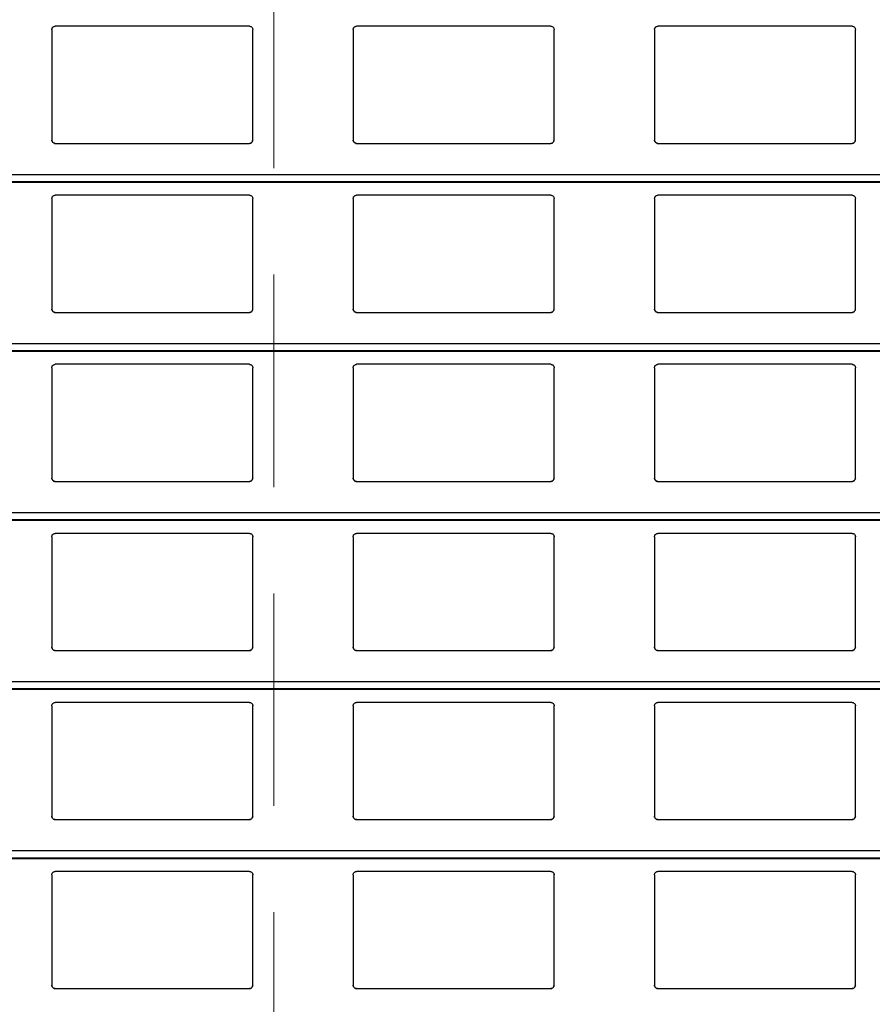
# Model space of a CAD drawing. Header units: millimetres. Extents: x 26 to 422, y 4 to 419.
# Tile 66 of 83: x 243.26 to 248.36, y 383.6 to 389.49. Entities that reach past the tile are written whole.
import ezdxf

# ---------------------------------------------------------------- set-up
doc = ezdxf.new("R2010")
doc.units = ezdxf.units.MM
doc.linetypes.add('HIDDEN', pattern=[1.905, 1.27, -0.635])

msp = doc.modelspace()

# ---------------------------------------------------------------- linework, layer by layer
at = {"color": 7, "linetype": 'HIDDEN', "lineweight": 18}
msp.add_line((244.7799, 410.822), (244.7799, 348.7529), dxfattribs=at)
at = {"color": 7, "linetype": 'Continuous', "lineweight": 25}
for p, q in [((243.4545, 389.4259), (243.4545, 388.7659)), ((244.6345, 389.4459), (243.4745, 389.4459)), ((244.6545, 388.7659), (244.6545, 389.4259)), ((245.2545, 389.4259), (245.2545, 388.7659)), ((246.4345, 389.4459), (245.2745, 389.4459)), ((246.4545, 388.7659), (246.4545, 389.4259)), ((247.0545, 389.4259), (247.0545, 388.7659)), ((248.2345, 389.4459), (247.0745, 389.4459)), ((248.2545, 388.7659), (248.2545, 389.4259)), ((243.4745, 388.7459), (244.6345, 388.7459)), ((245.2745, 388.7459), (246.4345, 388.7459)), ((247.0745, 388.7459), (248.2345, 388.7459)), ((210.8795, 388.5142), (251.961, 388.5142)), ((243.4545, 388.4159), (243.4545, 387.7559)), ((244.6345, 388.4359), (243.4745, 388.4359)), ((244.6545, 387.7559), (244.6545, 388.4159)), ((245.2545, 388.4159), (245.2545, 387.7559)), ((246.4345, 388.4359), (245.2745, 388.4359)), ((246.4545, 387.7559), (246.4545, 388.4159)), ((247.0545, 388.4159), (247.0545, 387.7559)), ((248.2345, 388.4359), (247.0745, 388.4359)), ((248.2545, 387.7559), (248.2545, 388.4159)), ((243.4745, 387.7359), (244.6345, 387.7359)), ((245.2745, 387.7359), (246.4345, 387.7359)), ((247.0745, 387.7359), (248.2345, 387.7359)), ((210.8795, 387.5042), (251.961, 387.5042)), ((243.4545, 387.4059), (243.4545, 386.7459)), ((244.6345, 387.4259), (243.4745, 387.4259)), ((244.6545, 386.7459), (244.6545, 387.4059)), ((245.2545, 387.4059), (245.2545, 386.7459)), ((246.4345, 387.4259), (245.2745, 387.4259)), ((246.4545, 386.7459), (246.4545, 387.4059)), ((247.0545, 387.4059), (247.0545, 386.7459)), ((248.2345, 387.4259), (247.0745, 387.4259)), ((248.2545, 386.7459), (248.2545, 387.4059)), ((243.4745, 386.7259), (244.6345, 386.7259)), ((245.2745, 386.7259), (246.4345, 386.7259)), ((247.0745, 386.7259), (248.2345, 386.7259)), ((210.8795, 386.4942), (251.961, 386.4942)), ((243.4545, 386.3959), (243.4545, 385.7359)), ((244.6345, 386.4159), (243.4745, 386.4159)), ((244.6545, 385.7359), (244.6545, 386.3959)), ((245.2545, 386.3959), (245.2545, 385.7359)), ((246.4345, 386.4159), (245.2745, 386.4159)), ((246.4545, 385.7359), (246.4545, 386.3959)), ((247.0545, 386.3959), (247.0545, 385.7359)), ((248.2345, 386.4159), (247.0745, 386.4159)), ((248.2545, 385.7359), (248.2545, 386.3959)), ((243.4745, 385.7159), (244.6345, 385.7159)), ((245.2745, 385.7159), (246.4345, 385.7159)), ((247.0745, 385.7159), (248.2345, 385.7159)), ((210.8795, 385.4842), (251.961, 385.4842)), ((244.6345, 385.4059), (243.4745, 385.4059)), ((246.4345, 385.4059), (245.2745, 385.4059)), ((248.2345, 385.4059), (247.0745, 385.4059)), ((243.4545, 385.3859), (243.4545, 384.7259)), ((244.6545, 384.7259), (244.6545, 385.3859)), ((245.2545, 385.3859), (245.2545, 384.7259)), ((246.4545, 384.7259), (246.4545, 385.3859)), ((247.0545, 385.3859), (247.0545, 384.7259)), ((248.2545, 384.7259), (248.2545, 385.3859)), ((243.4745, 384.7059), (244.6345, 384.7059)), ((245.2745, 384.7059), (246.4345, 384.7059)), ((247.0745, 384.7059), (248.2345, 384.7059)), ((210.8795, 384.4742), (251.961, 384.4742)), ((244.6345, 384.3959), (243.4745, 384.3959)), ((246.4345, 384.3959), (245.2745, 384.3959)), ((248.2345, 384.3959), (247.0745, 384.3959)), ((243.4545, 384.3759), (243.4545, 383.7159)), ((244.6545, 383.7159), (244.6545, 384.3759)), ((245.2545, 384.3759), (245.2545, 383.7159)), ((246.4545, 383.7159), (246.4545, 384.3759)), ((247.0545, 384.3759), (247.0545, 383.7159)), ((248.2545, 383.7159), (248.2545, 384.3759)), ((243.4745, 383.6959), (244.6345, 383.6959)), ((245.2745, 383.6959), (246.4345, 383.6959)), ((247.0745, 383.6959), (248.2345, 383.6959))]:
    msp.add_line(p, q, dxfattribs=at)
at = {"color": 8, "linetype": 'Continuous', "lineweight": 25}
for p, q in [((251.961, 388.5583), (210.8795, 388.5583)), ((251.961, 388.5161), (210.8795, 388.5161)), ((251.961, 387.5483), (210.8795, 387.5483)), ((251.961, 387.5061), (210.8795, 387.5061)), ((251.961, 386.5383), (210.8795, 386.5383)), ((251.961, 386.4961), (210.8795, 386.4961)), ((251.961, 385.5283), (210.8795, 385.5283)), ((251.961, 385.4861), (210.8795, 385.4861)), ((251.961, 384.5183), (210.8795, 384.5183)), ((251.961, 384.4761), (210.8795, 384.4761))]:
    msp.add_line(p, q, dxfattribs=at)
at = {"color": 7, "linetype": 'Continuous', "lineweight": 25}
for points, knots in [([(243.4545, 389.4259), (243.4547, 389.4284), (243.4552, 389.4332), (243.4592, 389.4396), (243.465, 389.444), (243.4705, 389.4458), (243.4736, 389.4459), (243.4745, 389.4459)], [0, 0, 0, 0, 0.241288, 0.482942, 0.71358, 0.923001, 1, 1, 1, 1]), ([(244.6345, 389.4459), (244.6366, 389.4458), (244.6408, 389.4454), (244.6464, 389.4424), (244.6509, 389.4379), (244.6539, 389.4322), (244.6543, 389.428), (244.6545, 389.4259)], [0, 0, 0, 0, 0.190918, 0.381641, 0.579727, 0.795424, 1, 1, 1, 1]), ([(245.2545, 389.4259), (245.2547, 389.4284), (245.2552, 389.4332), (245.2592, 389.4396), (245.265, 389.444), (245.2705, 389.4458), (245.2736, 389.4459), (245.2745, 389.4459)], [0, 0, 0, 0, 0.241288, 0.482942, 0.71358, 0.923001, 1, 1, 1, 1]), ([(246.4345, 389.4459), (246.4366, 389.4458), (246.4408, 389.4454), (246.4464, 389.4424), (246.4509, 389.4379), (246.4539, 389.4322), (246.4543, 389.428), (246.4545, 389.4259)], [0, 0, 0, 0, 0.190911, 0.381627, 0.579805, 0.795432, 1, 1, 1, 1]), ([(247.0545, 389.4259), (247.0547, 389.4284), (247.0552, 389.4332), (247.0592, 389.4396), (247.065, 389.444), (247.0705, 389.4458), (247.0736, 389.4459), (247.0745, 389.4459)], [0, 0, 0, 0, 0.241236, 0.482863, 0.713475, 0.923009, 1, 1, 1, 1]), ([(248.2345, 389.4459), (248.2366, 389.4458), (248.2408, 389.4454), (248.2464, 389.4424), (248.2509, 389.4379), (248.2539, 389.4322), (248.2543, 389.428), (248.2545, 389.4259)], [0, 0, 0, 0, 0.191042, 0.381745, 0.579811, 0.795424, 1, 1, 1, 1]), ([(243.4745, 388.7459), (243.4723, 388.7462), (243.4679, 388.7466), (243.462, 388.7499), (243.4574, 388.7548), (243.4549, 388.7604), (243.4546, 388.7643), (243.4545, 388.7659)], [0, 0, 0, 0, 0.207884, 0.415643, 0.626051, 0.841672, 1, 1, 1, 1]), ([(243.4545, 388.7659), (243.4547, 388.7636), (243.4551, 388.7588), (243.4579, 388.7549), (243.4594, 388.7528)], [0, 0, 0, 0, 0.484715, 1, 1, 1, 1]), ([(243.4594, 388.7528), (243.461, 388.7513), (243.4643, 388.7482), (243.4698, 388.7462), (243.4733, 388.746), (243.4745, 388.7459)], [0, 0, 0, 0, 0.39666, 0.793888, 1, 1, 1, 1]), ([(244.6545, 388.7659), (244.6542, 388.7637), (244.6538, 388.7591), (244.6502, 388.753), (244.6449, 388.7485), (244.6393, 388.7462), (244.6358, 388.746), (244.6345, 388.7459)], [0, 0, 0, 0, 0.221353, 0.442725, 0.662072, 0.876197, 1, 1, 1, 1]), ([(244.6345, 388.7459), (244.6366, 388.7462), (244.641, 388.7466), (244.6461, 388.7493), (244.6486, 388.7518), (244.6496, 388.7528)], [0, 0, 0, 0, 0.375714, 0.751091, 1, 1, 1, 1]), ([(244.6496, 388.7528), (244.6509, 388.7547), (244.6538, 388.7587), (244.6542, 388.7635), (244.6545, 388.7659)], [0, 0, 0, 0, 0.480493, 1, 1, 1, 1]), ([(245.2745, 388.7459), (245.2723, 388.7462), (245.2679, 388.7466), (245.262, 388.7499), (245.2574, 388.7548), (245.2549, 388.7604), (245.2546, 388.7643), (245.2545, 388.7659)], [0, 0, 0, 0, 0.207884, 0.415643, 0.626051, 0.841672, 1, 1, 1, 1]), ([(245.2545, 388.7659), (245.2547, 388.7636), (245.2551, 388.7588), (245.2579, 388.7549), (245.2594, 388.7528)], [0, 0, 0, 0, 0.484822, 1, 1, 1, 1]), ([(245.2594, 388.7528), (245.261, 388.7513), (245.2643, 388.7482), (245.2698, 388.7462), (245.2733, 388.746), (245.2745, 388.7459)], [0, 0, 0, 0, 0.396897, 0.794151, 1, 1, 1, 1]), ([(246.4545, 388.7659), (246.4542, 388.7637), (246.4538, 388.7591), (246.4502, 388.753), (246.4449, 388.7485), (246.4393, 388.7462), (246.4358, 388.746), (246.4345, 388.7459)], [0, 0, 0, 0, 0.221353, 0.442725, 0.662072, 0.876197, 1, 1, 1, 1]), ([(246.4345, 388.7459), (246.4366, 388.7462), (246.441, 388.7466), (246.4461, 388.7493), (246.4486, 388.7518), (246.4496, 388.7528)], [0, 0, 0, 0, 0.3759755, 0.7510985, 1, 1, 1, 1]), ([(246.4496, 388.7528), (246.4509, 388.7547), (246.4538, 388.7587), (246.4542, 388.7635), (246.4545, 388.7659)], [0, 0, 0, 0, 0.480493, 1, 1, 1, 1]), ([(247.0745, 388.7459), (247.0723, 388.7462), (247.0679, 388.7466), (247.062, 388.7499), (247.0574, 388.7548), (247.0549, 388.7604), (247.0546, 388.7643), (247.0545, 388.7659)], [0, 0, 0, 0, 0.207861, 0.415728, 0.626112, 0.841708, 1, 1, 1, 1]), ([(247.0545, 388.7659), (247.0547, 388.7636), (247.0551, 388.7588), (247.0579, 388.7549), (247.0594, 388.7528)], [0, 0, 0, 0, 0.484715, 1, 1, 1, 1]), ([(247.0594, 388.7528), (247.061, 388.7513), (247.0643, 388.7482), (247.0698, 388.7462), (247.0733, 388.746), (247.0745, 388.7459)], [0, 0, 0, 0, 0.39666, 0.793888, 1, 1, 1, 1]), ([(248.2545, 388.7659), (248.2542, 388.7637), (248.2538, 388.7591), (248.2502, 388.753), (248.2449, 388.7485), (248.2393, 388.7462), (248.2358, 388.746), (248.2345, 388.7459)], [0, 0, 0, 0, 0.22132, 0.442659, 0.661973, 0.876065, 1, 1, 1, 1]), ([(248.2345, 388.7459), (248.2366, 388.7462), (248.241, 388.7466), (248.2461, 388.7493), (248.2486, 388.7518), (248.2496, 388.7528)], [0, 0, 0, 0, 0.3759755, 0.7510985, 1, 1, 1, 1]), ([(248.2496, 388.7528), (248.2509, 388.7547), (248.2538, 388.7587), (248.2542, 388.7635), (248.2545, 388.7659)], [0, 0, 0, 0, 0.480465, 1, 1, 1, 1]), ([(243.4545, 388.4159), (243.4547, 388.4184), (243.4552, 388.4232), (243.4592, 388.4296), (243.465, 388.434), (243.4705, 388.4358), (243.4736, 388.4359), (243.4745, 388.4359)], [0, 0, 0, 0, 0.241283, 0.482931, 0.713608, 0.923002, 1, 1, 1, 1]), ([(244.6345, 388.4359), (244.6366, 388.4358), (244.6408, 388.4354), (244.6464, 388.4324), (244.6509, 388.4279), (244.6539, 388.4222), (244.6543, 388.418), (244.6545, 388.4159)], [0, 0, 0, 0, 0.190914, 0.381601, 0.579731, 0.795363, 1, 1, 1, 1]), ([(245.2545, 388.4159), (245.2547, 388.4184), (245.2552, 388.4232), (245.2592, 388.4296), (245.265, 388.434), (245.2705, 388.4358), (245.2736, 388.4359), (245.2745, 388.4359)], [0, 0, 0, 0, 0.241283, 0.482931, 0.713608, 0.923002, 1, 1, 1, 1]), ([(246.4345, 388.4359), (246.4366, 388.4358), (246.4408, 388.4354), (246.4464, 388.4324), (246.4509, 388.4279), (246.4539, 388.4222), (246.4543, 388.418), (246.4545, 388.4159)], [0, 0, 0, 0, 0.190907, 0.381586, 0.579808, 0.79537, 1, 1, 1, 1]), ([(247.0545, 388.4159), (247.0547, 388.4184), (247.0552, 388.4232), (247.0592, 388.4296), (247.065, 388.434), (247.0705, 388.4358), (247.0736, 388.4359), (247.0745, 388.4359)], [0, 0, 0, 0, 0.241231, 0.482852, 0.713502, 0.923011, 1, 1, 1, 1]), ([(248.2345, 388.4359), (248.2366, 388.4358), (248.2408, 388.4354), (248.2464, 388.4324), (248.2509, 388.4279), (248.2539, 388.4222), (248.2543, 388.418), (248.2545, 388.4159)], [0, 0, 0, 0, 0.191037, 0.381705, 0.579815, 0.795363, 1, 1, 1, 1]), ([(243.4745, 387.7359), (243.4723, 387.7362), (243.4679, 387.7366), (243.462, 387.7399), (243.4574, 387.7448), (243.4549, 387.7504), (243.4546, 387.7543), (243.4545, 387.7559)], [0, 0, 0, 0, 0.207893, 0.415625, 0.626041, 0.841738, 1, 1, 1, 1]), ([(243.4545, 387.7559), (243.4547, 387.7536), (243.4551, 387.7488), (243.4579, 387.7449), (243.4594, 387.7428)], [0, 0, 0, 0, 0.4845669, 1, 1, 1, 1]), ([(244.6545, 387.7559), (244.6542, 387.7537), (244.6538, 387.7491), (244.6502, 387.743), (244.6449, 387.7385), (244.6393, 387.7362), (244.6358, 387.736), (244.6345, 387.7359)], [0, 0, 0, 0, 0.221359, 0.442737, 0.66209, 0.876193, 1, 1, 1, 1]), ([(244.6496, 387.7428), (244.6509, 387.7447), (244.6538, 387.7487), (244.6542, 387.7535), (244.6545, 387.7559)], [0, 0, 0, 0, 0.480493, 1, 1, 1, 1]), ([(245.2745, 387.7359), (245.2723, 387.7362), (245.2679, 387.7366), (245.262, 387.7399), (245.2574, 387.7448), (245.2549, 387.7504), (245.2546, 387.7543), (245.2545, 387.7559)], [0, 0, 0, 0, 0.207893, 0.415625, 0.626041, 0.841738, 1, 1, 1, 1]), ([(245.2545, 387.7559), (245.2547, 387.7536), (245.2551, 387.7488), (245.2579, 387.7449), (245.2594, 387.7428)], [0, 0, 0, 0, 0.484674, 1, 1, 1, 1]), ([(246.4545, 387.7559), (246.4542, 387.7537), (246.4538, 387.7491), (246.4502, 387.743), (246.4449, 387.7385), (246.4393, 387.7362), (246.4358, 387.736), (246.4345, 387.7359)], [0, 0, 0, 0, 0.221359, 0.442737, 0.66209, 0.876193, 1, 1, 1, 1]), ([(246.4496, 387.7428), (246.4509, 387.7447), (246.4538, 387.7487), (246.4542, 387.7535), (246.4545, 387.7559)], [0, 0, 0, 0, 0.480493, 1, 1, 1, 1]), ([(247.0745, 387.7359), (247.0723, 387.7362), (247.0679, 387.7366), (247.062, 387.7399), (247.0574, 387.7448), (247.0549, 387.7504), (247.0546, 387.7543), (247.0545, 387.7559)], [0, 0, 0, 0, 0.207869, 0.415709, 0.626102, 0.841774, 1, 1, 1, 1]), ([(247.0545, 387.7559), (247.0547, 387.7536), (247.0551, 387.7488), (247.0579, 387.7449), (247.0594, 387.7428)], [0, 0, 0, 0, 0.4845669, 1, 1, 1, 1]), ([(248.2545, 387.7559), (248.2542, 387.7537), (248.2538, 387.7491), (248.2502, 387.743), (248.2449, 387.7385), (248.2393, 387.7362), (248.2358, 387.736), (248.2345, 387.7359)], [0, 0, 0, 0, 0.221326, 0.442671, 0.661991, 0.876062, 1, 1, 1, 1]), ([(248.2496, 387.7428), (248.2509, 387.7447), (248.2538, 387.7487), (248.2542, 387.7535), (248.2545, 387.7559)], [0, 0, 0, 0, 0.480465, 1, 1, 1, 1]), ([(243.4594, 387.7428), (243.461, 387.7413), (243.4643, 387.7382), (243.4698, 387.7362), (243.4733, 387.736), (243.4745, 387.7359)], [0, 0, 0, 0, 0.396665, 0.793898, 1, 1, 1, 1]), ([(244.6345, 387.7359), (244.6366, 387.7362), (244.641, 387.7366), (244.6461, 387.7393), (244.6486, 387.7418), (244.6496, 387.7428)], [0, 0, 0, 0, 0.3757113, 0.751171, 1, 1, 1, 1]), ([(245.2594, 387.7428), (245.261, 387.7413), (245.2643, 387.7382), (245.2698, 387.7362), (245.2733, 387.736), (245.2745, 387.7359)], [0, 0, 0, 0, 0.396902, 0.79416, 1, 1, 1, 1]), ([(246.4345, 387.7359), (246.4366, 387.7362), (246.441, 387.7366), (246.4461, 387.7393), (246.4486, 387.7418), (246.4496, 387.7428)], [0, 0, 0, 0, 0.375972, 0.751179, 1, 1, 1, 1]), ([(247.0594, 387.7428), (247.061, 387.7413), (247.0643, 387.7382), (247.0698, 387.7362), (247.0733, 387.736), (247.0745, 387.7359)], [0, 0, 0, 0, 0.396665, 0.793898, 1, 1, 1, 1]), ([(248.2345, 387.7359), (248.2366, 387.7362), (248.241, 387.7366), (248.2461, 387.7393), (248.2486, 387.7418), (248.2496, 387.7428)], [0, 0, 0, 0, 0.375972, 0.751179, 1, 1, 1, 1]), ([(243.4545, 387.4059), (243.4547, 387.4084), (243.4552, 387.4132), (243.4592, 387.4196), (243.465, 387.424), (243.4705, 387.4258), (243.4736, 387.4259), (243.4745, 387.4259)], [0, 0, 0, 0, 0.241297, 0.482902, 0.713591, 0.922998, 1, 1, 1, 1]), ([(244.6345, 387.4259), (244.6366, 387.4258), (244.6408, 387.4254), (244.6464, 387.4224), (244.6509, 387.4179), (244.6539, 387.4122), (244.6543, 387.408), (244.6545, 387.4059)], [0, 0, 0, 0, 0.190911, 0.381639, 0.579778, 0.795419, 1, 1, 1, 1]), ([(245.2545, 387.4059), (245.2547, 387.4084), (245.2552, 387.4132), (245.2592, 387.4196), (245.265, 387.424), (245.2705, 387.4258), (245.2736, 387.4259), (245.2745, 387.4259)], [0, 0, 0, 0, 0.241297, 0.482902, 0.713591, 0.922998, 1, 1, 1, 1]), ([(246.4345, 387.4259), (246.4366, 387.4258), (246.4408, 387.4254), (246.4464, 387.4224), (246.4509, 387.4179), (246.4539, 387.4122), (246.4543, 387.408), (246.4545, 387.4059)], [0, 0, 0, 0, 0.190904, 0.381624, 0.579855, 0.795427, 1, 1, 1, 1]), ([(247.0545, 387.4059), (247.0547, 387.4084), (247.0552, 387.4132), (247.0592, 387.4196), (247.065, 387.424), (247.0705, 387.4258), (247.0736, 387.4259), (247.0745, 387.4259)], [0, 0, 0, 0, 0.2412449, 0.4828225, 0.7134858, 0.9230066, 1, 1, 1, 1]), ([(248.2345, 387.4259), (248.2366, 387.4258), (248.2408, 387.4254), (248.2464, 387.4224), (248.2509, 387.4179), (248.2539, 387.4122), (248.2543, 387.408), (248.2545, 387.4059)], [0, 0, 0, 0, 0.191035, 0.381743, 0.579862, 0.79542, 1, 1, 1, 1]), ([(243.4745, 386.7259), (243.4723, 386.7262), (243.4679, 386.7266), (243.462, 386.7299), (243.4574, 386.7348), (243.4549, 386.7404), (243.4546, 386.7443), (243.4545, 386.7459)], [0, 0, 0, 0, 0.2078969, 0.415668, 0.6260342, 0.8417354, 1, 1, 1, 1]), ([(243.4545, 386.7459), (243.4547, 386.7436), (243.4551, 386.7388), (243.4579, 386.7349), (243.4594, 386.7328)], [0, 0, 0, 0, 0.4845669, 1, 1, 1, 1]), ([(244.6545, 386.7459), (244.6542, 386.7437), (244.6538, 386.7391), (244.6502, 386.733), (244.6449, 386.7285), (244.6393, 386.7262), (244.6358, 386.726), (244.6345, 386.7259)], [0, 0, 0, 0, 0.221288, 0.442733, 0.662087, 0.876192, 1, 1, 1, 1]), ([(244.6496, 386.7328), (244.6509, 386.7347), (244.6538, 386.7387), (244.6542, 386.7435), (244.6545, 386.7459)], [0, 0, 0, 0, 0.480493, 1, 1, 1, 1]), ([(245.2745, 386.7259), (245.2723, 386.7262), (245.2679, 386.7266), (245.262, 386.7299), (245.2574, 386.7348), (245.2549, 386.7404), (245.2546, 386.7443), (245.2545, 386.7459)], [0, 0, 0, 0, 0.2078969, 0.415668, 0.6260342, 0.8417354, 1, 1, 1, 1]), ([(245.2545, 386.7459), (245.2547, 386.7436), (245.2551, 386.7388), (245.2579, 386.7349), (245.2594, 386.7328)], [0, 0, 0, 0, 0.484674, 1, 1, 1, 1]), ([(246.4545, 386.7459), (246.4542, 386.7437), (246.4538, 386.7391), (246.4502, 386.733), (246.4449, 386.7285), (246.4393, 386.7262), (246.4358, 386.726), (246.4345, 386.7259)], [0, 0, 0, 0, 0.221288, 0.442733, 0.662087, 0.876192, 1, 1, 1, 1]), ([(246.4496, 386.7328), (246.4509, 386.7347), (246.4538, 386.7387), (246.4542, 386.7435), (246.4545, 386.7459)], [0, 0, 0, 0, 0.480493, 1, 1, 1, 1]), ([(247.0745, 386.7259), (247.0723, 386.7262), (247.0679, 386.7266), (247.062, 386.7299), (247.0574, 386.7348), (247.0549, 386.7404), (247.0546, 386.7443), (247.0545, 386.7459)], [0, 0, 0, 0, 0.207873, 0.415752, 0.626095, 0.841771, 1, 1, 1, 1]), ([(247.0545, 386.7459), (247.0547, 386.7436), (247.0551, 386.7388), (247.0579, 386.7349), (247.0594, 386.7328)], [0, 0, 0, 0, 0.4845669, 1, 1, 1, 1]), ([(248.2545, 386.7459), (248.2542, 386.7437), (248.2538, 386.7391), (248.2502, 386.733), (248.2449, 386.7285), (248.2393, 386.7262), (248.2358, 386.726), (248.2345, 386.7259)], [0, 0, 0, 0, 0.221255, 0.442666, 0.661988, 0.876061, 1, 1, 1, 1]), ([(248.2496, 386.7328), (248.2509, 386.7347), (248.2538, 386.7387), (248.2542, 386.7435), (248.2545, 386.7459)], [0, 0, 0, 0, 0.480465, 1, 1, 1, 1]), ([(243.4594, 386.7328), (243.461, 386.7313), (243.4643, 386.7282), (243.4698, 386.7262), (243.4733, 386.726), (243.4745, 386.7259)], [0, 0, 0, 0, 0.396608, 0.79387, 1, 1, 1, 1]), ([(244.6345, 386.7259), (244.6366, 386.7262), (244.641, 386.7266), (244.6461, 386.7293), (244.6486, 386.7318), (244.6496, 386.7328)], [0, 0, 0, 0, 0.375749, 0.751161, 1, 1, 1, 1]), ([(245.2594, 386.7328), (245.261, 386.7313), (245.2643, 386.7282), (245.2698, 386.7262), (245.2733, 386.726), (245.2745, 386.7259)], [0, 0, 0, 0, 0.396845, 0.794133, 1, 1, 1, 1]), ([(246.4345, 386.7259), (246.4366, 386.7262), (246.441, 386.7266), (246.4461, 386.7293), (246.4486, 386.7318), (246.4496, 386.7328)], [0, 0, 0, 0, 0.3760104, 0.7511683, 1, 1, 1, 1]), ([(247.0594, 386.7328), (247.061, 386.7313), (247.0643, 386.7282), (247.0698, 386.7262), (247.0733, 386.726), (247.0745, 386.7259)], [0, 0, 0, 0, 0.396608, 0.79387, 1, 1, 1, 1]), ([(248.2345, 386.7259), (248.2366, 386.7262), (248.241, 386.7266), (248.2461, 386.7293), (248.2486, 386.7318), (248.2496, 386.7328)], [0, 0, 0, 0, 0.3760104, 0.7511683, 1, 1, 1, 1]), ([(243.4545, 386.3959), (243.4547, 386.3984), (243.4552, 386.4032), (243.4592, 386.4096), (243.465, 386.414), (243.4705, 386.4158), (243.4736, 386.4159), (243.4745, 386.4159)], [0, 0, 0, 0, 0.241289, 0.482944, 0.713584, 0.923005, 1, 1, 1, 1]), ([(244.6345, 386.4159), (244.6366, 386.4158), (244.6408, 386.4154), (244.6464, 386.4124), (244.6509, 386.4079), (244.6539, 386.4022), (244.6543, 386.398), (244.6545, 386.3959)], [0, 0, 0, 0, 0.190909, 0.381634, 0.579723, 0.795422, 1, 1, 1, 1]), ([(245.2545, 386.3959), (245.2547, 386.3984), (245.2552, 386.4032), (245.2592, 386.4096), (245.265, 386.414), (245.2705, 386.4158), (245.2736, 386.4159), (245.2745, 386.4159)], [0, 0, 0, 0, 0.241289, 0.482944, 0.713584, 0.923005, 1, 1, 1, 1]), ([(246.4345, 386.4159), (246.4366, 386.4158), (246.4408, 386.4154), (246.4464, 386.4124), (246.4509, 386.4079), (246.4539, 386.4022), (246.4543, 386.398), (246.4545, 386.3959)], [0, 0, 0, 0, 0.190902, 0.38162, 0.5798, 0.795429, 1, 1, 1, 1]), ([(247.0545, 386.3959), (247.0547, 386.3984), (247.0552, 386.4032), (247.0592, 386.4096), (247.065, 386.414), (247.0705, 386.4158), (247.0736, 386.4159), (247.0745, 386.4159)], [0, 0, 0, 0, 0.2412372, 0.4828649, 0.7134784, 0.9230136, 1, 1, 1, 1]), ([(248.2345, 386.4159), (248.2366, 386.4158), (248.2408, 386.4154), (248.2464, 386.4124), (248.2509, 386.4079), (248.2539, 386.4022), (248.2543, 386.398), (248.2545, 386.3959)], [0, 0, 0, 0, 0.1910325, 0.3817384, 0.5798066, 0.795422, 1, 1, 1, 1]), ([(243.4745, 385.7159), (243.4723, 385.7162), (243.4679, 385.7166), (243.462, 385.7199), (243.4574, 385.7248), (243.4549, 385.7304), (243.4546, 385.7343), (243.4545, 385.7359)], [0, 0, 0, 0, 0.207884, 0.415643, 0.626051, 0.841672, 1, 1, 1, 1]), ([(243.4545, 385.7359), (243.4547, 385.7336), (243.4551, 385.7288), (243.4579, 385.7249), (243.4594, 385.7228)], [0, 0, 0, 0, 0.4846479, 1, 1, 1, 1]), ([(243.4594, 385.7228), (243.461, 385.7213), (243.4643, 385.7182), (243.4698, 385.7162), (243.4733, 385.716), (243.4745, 385.7159)], [0, 0, 0, 0, 0.396608, 0.79387, 1, 1, 1, 1]), ([(244.6545, 385.7359), (244.6542, 385.7337), (244.6538, 385.7291), (244.6502, 385.723), (244.6449, 385.7185), (244.6393, 385.7162), (244.6358, 385.716), (244.6345, 385.7159)], [0, 0, 0, 0, 0.221353, 0.442725, 0.662072, 0.876197, 1, 1, 1, 1]), ([(244.6345, 385.7159), (244.6366, 385.7162), (244.641, 385.7166), (244.6461, 385.7193), (244.6486, 385.7218), (244.6496, 385.7228)], [0, 0, 0, 0, 0.375749, 0.751161, 1, 1, 1, 1]), ([(244.6496, 385.7228), (244.6509, 385.7247), (244.6538, 385.7287), (244.6542, 385.7335), (244.6545, 385.7359)], [0, 0, 0, 0, 0.4805644, 1, 1, 1, 1]), ([(245.2745, 385.7159), (245.2723, 385.7162), (245.2679, 385.7166), (245.262, 385.7199), (245.2574, 385.7248), (245.2549, 385.7304), (245.2546, 385.7343), (245.2545, 385.7359)], [0, 0, 0, 0, 0.207884, 0.415643, 0.626051, 0.841672, 1, 1, 1, 1]), ([(245.2545, 385.7359), (245.2547, 385.7336), (245.2551, 385.7288), (245.2579, 385.7249), (245.2594, 385.7228)], [0, 0, 0, 0, 0.4847547, 1, 1, 1, 1]), ([(245.2594, 385.7228), (245.261, 385.7213), (245.2643, 385.7182), (245.2698, 385.7162), (245.2733, 385.716), (245.2745, 385.7159)], [0, 0, 0, 0, 0.396845, 0.794133, 1, 1, 1, 1]), ([(246.4545, 385.7359), (246.4542, 385.7337), (246.4538, 385.7291), (246.4502, 385.723), (246.4449, 385.7185), (246.4393, 385.7162), (246.4358, 385.716), (246.4345, 385.7159)], [0, 0, 0, 0, 0.221353, 0.442725, 0.662072, 0.876197, 1, 1, 1, 1]), ([(246.4345, 385.7159), (246.4366, 385.7162), (246.441, 385.7166), (246.4461, 385.7193), (246.4486, 385.7218), (246.4496, 385.7228)], [0, 0, 0, 0, 0.3760104, 0.7511683, 1, 1, 1, 1]), ([(246.4496, 385.7228), (246.4509, 385.7247), (246.4538, 385.7287), (246.4542, 385.7335), (246.4545, 385.7359)], [0, 0, 0, 0, 0.4805644, 1, 1, 1, 1]), ([(247.0745, 385.7159), (247.0723, 385.7162), (247.0679, 385.7166), (247.062, 385.7199), (247.0574, 385.7248), (247.0549, 385.7304), (247.0546, 385.7343), (247.0545, 385.7359)], [0, 0, 0, 0, 0.207861, 0.415728, 0.626112, 0.841708, 1, 1, 1, 1]), ([(247.0545, 385.7359), (247.0547, 385.7336), (247.0551, 385.7288), (247.0579, 385.7249), (247.0594, 385.7228)], [0, 0, 0, 0, 0.4846479, 1, 1, 1, 1]), ([(247.0594, 385.7228), (247.061, 385.7213), (247.0643, 385.7182), (247.0698, 385.7162), (247.0733, 385.716), (247.0745, 385.7159)], [0, 0, 0, 0, 0.396608, 0.79387, 1, 1, 1, 1]), ([(248.2545, 385.7359), (248.2542, 385.7337), (248.2538, 385.7291), (248.2502, 385.723), (248.2449, 385.7185), (248.2393, 385.7162), (248.2358, 385.716), (248.2345, 385.7159)], [0, 0, 0, 0, 0.22132, 0.442659, 0.661973, 0.876065, 1, 1, 1, 1]), ([(248.2345, 385.7159), (248.2366, 385.7162), (248.241, 385.7166), (248.2461, 385.7193), (248.2486, 385.7218), (248.2496, 385.7228)], [0, 0, 0, 0, 0.3760104, 0.7511683, 1, 1, 1, 1]), ([(248.2496, 385.7228), (248.2509, 385.7247), (248.2538, 385.7287), (248.2542, 385.7335), (248.2545, 385.7359)], [0, 0, 0, 0, 0.480536, 1, 1, 1, 1]), ([(243.4545, 385.3859), (243.4547, 385.3884), (243.4552, 385.3932), (243.4592, 385.3996), (243.465, 385.404), (243.4705, 385.4058), (243.4736, 385.4059), (243.4745, 385.4059)], [0, 0, 0, 0, 0.241288, 0.482942, 0.71358, 0.923001, 1, 1, 1, 1]), ([(244.6345, 385.4059), (244.6366, 385.4058), (244.6408, 385.4054), (244.6464, 385.4024), (244.6509, 385.3979), (244.6539, 385.3922), (244.6543, 385.388), (244.6545, 385.3859)], [0, 0, 0, 0, 0.190914, 0.381601, 0.579731, 0.795363, 1, 1, 1, 1]), ([(245.2545, 385.3859), (245.2547, 385.3884), (245.2552, 385.3932), (245.2592, 385.3996), (245.265, 385.404), (245.2705, 385.4058), (245.2736, 385.4059), (245.2745, 385.4059)], [0, 0, 0, 0, 0.241288, 0.482942, 0.71358, 0.923001, 1, 1, 1, 1]), ([(246.4345, 385.4059), (246.4366, 385.4058), (246.4408, 385.4054), (246.4464, 385.4024), (246.4509, 385.3979), (246.4539, 385.3922), (246.4543, 385.388), (246.4545, 385.3859)], [0, 0, 0, 0, 0.190907, 0.381586, 0.579808, 0.79537, 1, 1, 1, 1]), ([(247.0545, 385.3859), (247.0547, 385.3884), (247.0552, 385.3932), (247.0592, 385.3996), (247.065, 385.404), (247.0705, 385.4058), (247.0736, 385.4059), (247.0745, 385.4059)], [0, 0, 0, 0, 0.241236, 0.482863, 0.713475, 0.923009, 1, 1, 1, 1]), ([(248.2345, 385.4059), (248.2366, 385.4058), (248.2408, 385.4054), (248.2464, 385.4024), (248.2509, 385.3979), (248.2539, 385.3922), (248.2543, 385.388), (248.2545, 385.3859)], [0, 0, 0, 0, 0.191037, 0.381705, 0.579815, 0.795363, 1, 1, 1, 1]), ([(243.4745, 384.7059), (243.4723, 384.7062), (243.4679, 384.7066), (243.462, 384.7099), (243.4574, 384.7148), (243.4549, 384.7204), (243.4546, 384.7243), (243.4545, 384.7259)], [0, 0, 0, 0, 0.207886, 0.415645, 0.626055, 0.841744, 1, 1, 1, 1]), ([(243.4545, 384.7259), (243.4547, 384.7236), (243.4551, 384.7188), (243.4579, 384.7149), (243.4594, 384.7128)], [0, 0, 0, 0, 0.484715, 1, 1, 1, 1]), ([(243.4594, 384.7128), (243.461, 384.7113), (243.4643, 384.7082), (243.4698, 384.7062), (243.4733, 384.706), (243.4745, 384.7059)], [0, 0, 0, 0, 0.39666, 0.793888, 1, 1, 1, 1]), ([(244.6545, 384.7259), (244.6542, 384.7237), (244.6538, 384.7191), (244.6502, 384.713), (244.6449, 384.7085), (244.6393, 384.7062), (244.6358, 384.706), (244.6345, 384.7059)], [0, 0, 0, 0, 0.221357, 0.442734, 0.662085, 0.876187, 1, 1, 1, 1]), ([(244.6345, 384.7059), (244.6366, 384.7062), (244.641, 384.7066), (244.6461, 384.7093), (244.6486, 384.7118), (244.6496, 384.7128)], [0, 0, 0, 0, 0.375725, 0.751177, 1, 1, 1, 1]), ([(244.6496, 384.7128), (244.6509, 384.7147), (244.6538, 384.7187), (244.6542, 384.7235), (244.6545, 384.7259)], [0, 0, 0, 0, 0.480493, 1, 1, 1, 1]), ([(245.2745, 384.7059), (245.2723, 384.7062), (245.2679, 384.7066), (245.262, 384.7099), (245.2574, 384.7148), (245.2549, 384.7204), (245.2546, 384.7243), (245.2545, 384.7259)], [0, 0, 0, 0, 0.207886, 0.415645, 0.626055, 0.841744, 1, 1, 1, 1]), ([(245.2545, 384.7259), (245.2547, 384.7236), (245.2551, 384.7188), (245.2579, 384.7149), (245.2594, 384.7128)], [0, 0, 0, 0, 0.484822, 1, 1, 1, 1]), ([(245.2594, 384.7128), (245.261, 384.7113), (245.2643, 384.7082), (245.2698, 384.7062), (245.2733, 384.706), (245.2745, 384.7059)], [0, 0, 0, 0, 0.396897, 0.794151, 1, 1, 1, 1]), ([(246.4545, 384.7259), (246.4542, 384.7237), (246.4538, 384.7191), (246.4502, 384.713), (246.4449, 384.7085), (246.4393, 384.7062), (246.4358, 384.706), (246.4345, 384.7059)], [0, 0, 0, 0, 0.221357, 0.442734, 0.662085, 0.876187, 1, 1, 1, 1]), ([(246.4345, 384.7059), (246.4366, 384.7062), (246.441, 384.7066), (246.4461, 384.7093), (246.4486, 384.7118), (246.4496, 384.7128)], [0, 0, 0, 0, 0.375986, 0.751184, 1, 1, 1, 1]), ([(246.4496, 384.7128), (246.4509, 384.7147), (246.4538, 384.7187), (246.4542, 384.7235), (246.4545, 384.7259)], [0, 0, 0, 0, 0.480493, 1, 1, 1, 1]), ([(247.0745, 384.7059), (247.0723, 384.7062), (247.0679, 384.7066), (247.062, 384.7099), (247.0574, 384.7148), (247.0549, 384.7204), (247.0546, 384.7243), (247.0545, 384.7259)], [0, 0, 0, 0, 0.207862, 0.41573, 0.626115, 0.84178, 1, 1, 1, 1]), ([(247.0545, 384.7259), (247.0547, 384.7236), (247.0551, 384.7188), (247.0579, 384.7149), (247.0594, 384.7128)], [0, 0, 0, 0, 0.484715, 1, 1, 1, 1]), ([(247.0594, 384.7128), (247.061, 384.7113), (247.0643, 384.7082), (247.0698, 384.7062), (247.0733, 384.706), (247.0745, 384.7059)], [0, 0, 0, 0, 0.39666, 0.793888, 1, 1, 1, 1]), ([(248.2545, 384.7259), (248.2542, 384.7237), (248.2538, 384.7191), (248.2502, 384.713), (248.2449, 384.7085), (248.2393, 384.7062), (248.2358, 384.706), (248.2345, 384.7059)], [0, 0, 0, 0, 0.221324, 0.442668, 0.661986, 0.876056, 1, 1, 1, 1]), ([(248.2345, 384.7059), (248.2366, 384.7062), (248.241, 384.7066), (248.2461, 384.7093), (248.2486, 384.7118), (248.2496, 384.7128)], [0, 0, 0, 0, 0.375986, 0.751184, 1, 1, 1, 1]), ([(248.2496, 384.7128), (248.2509, 384.7147), (248.2538, 384.7187), (248.2542, 384.7235), (248.2545, 384.7259)], [0, 0, 0, 0, 0.480465, 1, 1, 1, 1]), ([(243.4545, 384.3759), (243.4547, 384.3784), (243.4552, 384.3832), (243.4592, 384.3896), (243.465, 384.394), (243.4705, 384.3958), (243.4736, 384.3959), (243.4745, 384.3959)], [0, 0, 0, 0, 0.241346, 0.482935, 0.71361, 0.923003, 1, 1, 1, 1]), ([(244.6345, 384.3959), (244.6366, 384.3958), (244.6408, 384.3954), (244.6464, 384.3924), (244.6509, 384.3879), (244.6539, 384.3822), (244.6543, 384.378), (244.6545, 384.3759)], [0, 0, 0, 0, 0.1908985, 0.3816135, 0.5797397, 0.7953669, 1, 1, 1, 1]), ([(245.2545, 384.3759), (245.2547, 384.3784), (245.2552, 384.3832), (245.2592, 384.3896), (245.265, 384.394), (245.2705, 384.3958), (245.2736, 384.3959), (245.2745, 384.3959)], [0, 0, 0, 0, 0.241346, 0.482935, 0.71361, 0.923003, 1, 1, 1, 1]), ([(246.4345, 384.3959), (246.4366, 384.3958), (246.4408, 384.3954), (246.4464, 384.3924), (246.4509, 384.3879), (246.4539, 384.3822), (246.4543, 384.378), (246.4545, 384.3759)], [0, 0, 0, 0, 0.1908914, 0.3815993, 0.5798169, 0.7953745, 1, 1, 1, 1]), ([(247.0545, 384.3759), (247.0547, 384.3784), (247.0552, 384.3832), (247.0592, 384.3896), (247.065, 384.394), (247.0705, 384.3958), (247.0736, 384.3959), (247.0745, 384.3959)], [0, 0, 0, 0, 0.241295, 0.482856, 0.713505, 0.923012, 1, 1, 1, 1]), ([(248.2345, 384.3959), (248.2366, 384.3958), (248.2408, 384.3954), (248.2464, 384.3924), (248.2509, 384.3879), (248.2539, 384.3822), (248.2543, 384.378), (248.2545, 384.3759)], [0, 0, 0, 0, 0.191022, 0.381718, 0.579824, 0.795367, 1, 1, 1, 1]), ([(243.4745, 383.6959), (243.4723, 383.6962), (243.4679, 383.6966), (243.462, 383.6999), (243.4574, 383.7048), (243.4549, 383.7104), (243.4546, 383.7143), (243.4545, 383.7159)], [0, 0, 0, 0, 0.2078969, 0.415668, 0.6260342, 0.8417354, 1, 1, 1, 1]), ([(243.4545, 383.7159), (243.4547, 383.7136), (243.4551, 383.7088), (243.4579, 383.7049), (243.4594, 383.7028)], [0, 0, 0, 0, 0.4845669, 1, 1, 1, 1]), ([(243.4594, 383.7028), (243.461, 383.7013), (243.4643, 383.6982), (243.4698, 383.6962), (243.4733, 383.696), (243.4745, 383.6959)], [0, 0, 0, 0, 0.396608, 0.79387, 1, 1, 1, 1]), ([(244.6545, 383.7159), (244.6542, 383.7137), (244.6538, 383.7091), (244.6502, 383.703), (244.6449, 383.6985), (244.6393, 383.6962), (244.6358, 383.696), (244.6345, 383.6959)], [0, 0, 0, 0, 0.221288, 0.442733, 0.662087, 0.876192, 1, 1, 1, 1]), ([(244.6345, 383.6959), (244.6366, 383.6962), (244.641, 383.6966), (244.6461, 383.6993), (244.6486, 383.7018), (244.6496, 383.7028)], [0, 0, 0, 0, 0.375749, 0.751161, 1, 1, 1, 1]), ([(244.6496, 383.7028), (244.6509, 383.7047), (244.6538, 383.7087), (244.6542, 383.7135), (244.6545, 383.7159)], [0, 0, 0, 0, 0.480493, 1, 1, 1, 1]), ([(245.2745, 383.6959), (245.2723, 383.6962), (245.2679, 383.6966), (245.262, 383.6999), (245.2574, 383.7048), (245.2549, 383.7104), (245.2546, 383.7143), (245.2545, 383.7159)], [0, 0, 0, 0, 0.2078969, 0.415668, 0.6260342, 0.8417354, 1, 1, 1, 1]), ([(245.2545, 383.7159), (245.2547, 383.7136), (245.2551, 383.7088), (245.2579, 383.7049), (245.2594, 383.7028)], [0, 0, 0, 0, 0.484674, 1, 1, 1, 1]), ([(245.2594, 383.7028), (245.261, 383.7013), (245.2643, 383.6982), (245.2698, 383.6962), (245.2733, 383.696), (245.2745, 383.6959)], [0, 0, 0, 0, 0.396845, 0.794133, 1, 1, 1, 1]), ([(246.4545, 383.7159), (246.4542, 383.7137), (246.4538, 383.7091), (246.4502, 383.703), (246.4449, 383.6985), (246.4393, 383.6962), (246.4358, 383.696), (246.4345, 383.6959)], [0, 0, 0, 0, 0.221288, 0.442733, 0.662087, 0.876192, 1, 1, 1, 1]), ([(246.4345, 383.6959), (246.4366, 383.6962), (246.441, 383.6966), (246.4461, 383.6993), (246.4486, 383.7018), (246.4496, 383.7028)], [0, 0, 0, 0, 0.3760104, 0.7511683, 1, 1, 1, 1]), ([(246.4496, 383.7028), (246.4509, 383.7047), (246.4538, 383.7087), (246.4542, 383.7135), (246.4545, 383.7159)], [0, 0, 0, 0, 0.480493, 1, 1, 1, 1]), ([(247.0745, 383.6959), (247.0723, 383.6962), (247.0679, 383.6966), (247.062, 383.6999), (247.0574, 383.7048), (247.0549, 383.7104), (247.0546, 383.7143), (247.0545, 383.7159)], [0, 0, 0, 0, 0.207873, 0.415752, 0.626095, 0.841771, 1, 1, 1, 1]), ([(247.0545, 383.7159), (247.0547, 383.7136), (247.0551, 383.7088), (247.0579, 383.7049), (247.0594, 383.7028)], [0, 0, 0, 0, 0.4845669, 1, 1, 1, 1]), ([(247.0594, 383.7028), (247.061, 383.7013), (247.0643, 383.6982), (247.0698, 383.6962), (247.0733, 383.696), (247.0745, 383.6959)], [0, 0, 0, 0, 0.396608, 0.79387, 1, 1, 1, 1]), ([(248.2545, 383.7159), (248.2542, 383.7137), (248.2538, 383.7091), (248.2502, 383.703), (248.2449, 383.6985), (248.2393, 383.6962), (248.2358, 383.696), (248.2345, 383.6959)], [0, 0, 0, 0, 0.221255, 0.442666, 0.661988, 0.876061, 1, 1, 1, 1]), ([(248.2345, 383.6959), (248.2366, 383.6962), (248.241, 383.6966), (248.2461, 383.6993), (248.2486, 383.7018), (248.2496, 383.7028)], [0, 0, 0, 0, 0.3760104, 0.7511683, 1, 1, 1, 1]), ([(248.2496, 383.7028), (248.2509, 383.7047), (248.2538, 383.7087), (248.2542, 383.7135), (248.2545, 383.7159)], [0, 0, 0, 0, 0.480465, 1, 1, 1, 1])]:
    msp.add_open_spline(points, degree=3, knots=knots, dxfattribs=at)

doc.saveas('drawing.dxf')
